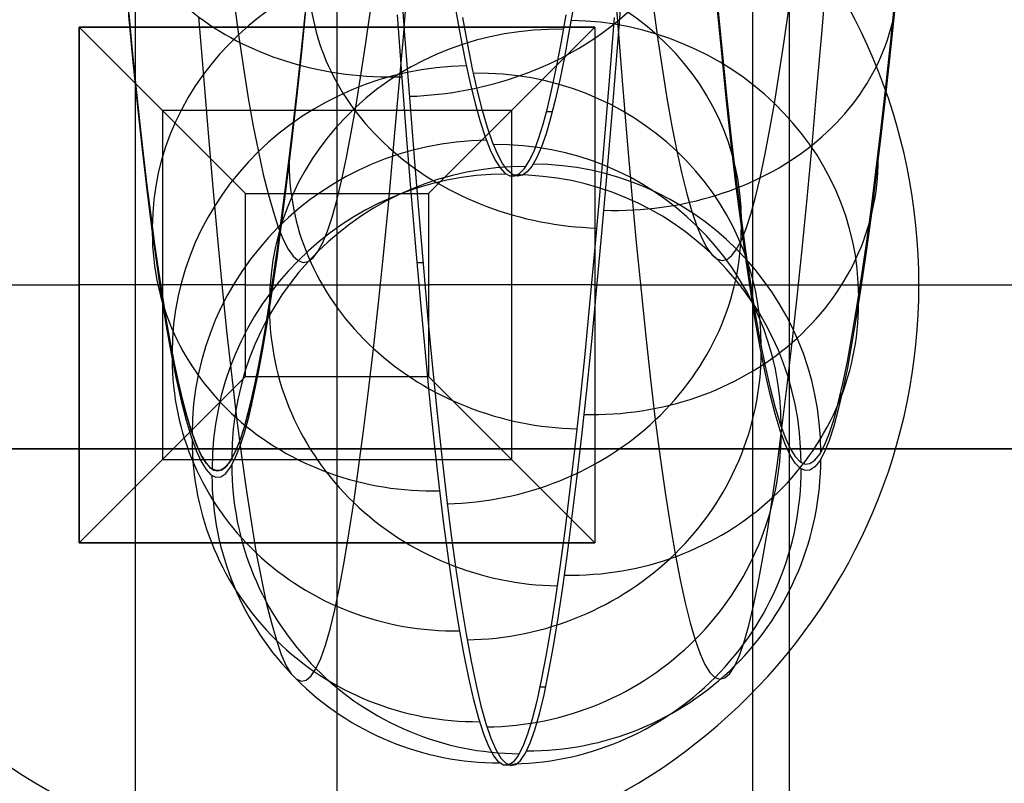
# Model space of a CAD drawing. Extents: x -9 to 8, y 1 to 147.
# Tile 28 of 181: x -0.44 to 1.07, y 24.2 to 25.37. Entities that reach past the tile are written whole.
import ezdxf

# ---------------------------------------------------------------- set-up
doc = ezdxf.new("R2010")
doc.units = 0
doc.layers.add('DEFAULT', color=7, linetype='CONTINUOUS')

msp = doc.modelspace()

# ---------------------------------------------------------------- linework, layer by layer
at = {"layer": 'DEFAULT', "color": 171}
for p, q in [((0.74, 70.4573, -106.8618), (0.74, 5.4828, -106.8618)), ((0.74, 70.2391, -104.3618), (0.74, 5.57, -104.3618))]:
    msp.add_line(p, q, dxfattribs=at)
at = {"layer": 'DEFAULT', "color": 254}
for p, q in [((-0.2588, 8.6531, -19.7), (-0.2588, 51.5282, -19.7)), ((-0.2588, 9.9443, -18.1), (-0.2588, 50.237, -18.1)), ((0.47, 25.4608, -88.0258), (0.4774, 25.3664, -87.9074)), ((0.145, 25.4443, -88.2101), (0.1524, 25.3453, -88.0927)), ((0.1504, 25.342, -82.0448), (0.158, 25.4353, -81.9262)), ((0.79, 25.3526, -82.0358), (0.7977, 25.4461, -81.9175)), ((0.8951, 25.3363, -82.6415), (0.9027, 25.4102, -82.5235)), ((-0.1087, 25.3996, -86.7506), (-0.1014, 25.3458, -86.632)), ((0.0027, 25.4018, -82.518), (-0.0049, 25.3278, -82.6363)), ((-0.0049, 25.3192, -82.6312), (0.0027, 25.3934, -82.5126)), ((0.4106, 25.3916, -83.5302), (0.4034, 25.3498, -83.646)), ((0.4761, 25.307, -81.8797), (0.4837, 25.4045, -81.761)), ((0.5308, 25.3986, -86.7417), (0.5381, 25.3452, -86.6233)), ((0.6303, 25.3918, -87.373), (0.6372, 25.3208, -87.2575)), ((0.9027, 25.4017, -82.518), (0.8951, 25.3278, -82.6364)), ((-0.2628, 25.3122, -87.2626), (-0.2697, 25.3834, -87.3784)), ((-0.2697, 25.375, -87.3838), (-0.2628, 25.3037, -87.2678)), ((-0.2692, 25.3783, -87.3704), (-0.2637, 25.3217, -87.2786)), ((-0.0059, 25.3177, -82.653), (0.0002, 25.3762, -82.5578)), ((0.0926, 25.3299, -83.3298), (0.1001, 25.3828, -83.2103)), ((0.1486, 25.2796, -88.0105), (0.1413, 25.3764, -88.1304)), ((0.2297, 25.3878, -86.3848), (0.2373, 25.3454, -86.2661)), ((0.392, 25.3355, -83.6883), (0.3992, 25.3761, -83.5719)), ((0.6372, 25.3122, -87.2627), (0.6303, 25.3834, -87.3784)), ((0.7321, 25.3358, -83.3235), (0.7396, 25.3888, -83.2044)), ((-0.1623, 25.3733, -87.921), (-0.155, 25.2823, -87.8001)), ((0.2487, 25.3309, -86.2226), (0.2412, 25.372, -86.3419)), ((0.4725, 25.3721, -81.7996), (0.4649, 25.2759, -81.9192)), ((0.4774, 25.3664, -87.9074), (0.4847, 25.2757, -87.7861)), ((-0.1014, 25.3458, -86.632), (-0.0939, 25.2955, -86.5113)), ((0.1524, 25.3453, -88.0927), (0.1597, 25.2499, -87.972)), ((0.2373, 25.3454, -86.2661), (0.2448, 25.3067, -86.1462)), ((0.4034, 25.3498, -83.646), (0.3964, 25.3116, -83.763)), ((0.5381, 25.3452, -86.6233), (0.5456, 25.2953, -86.5029)), ((0.7823, 25.2629, -82.1568), (0.79, 25.3526, -82.0358)), ((0.0851, 25.2807, -83.4512), (0.0926, 25.3299, -83.3298)), ((0.1427, 25.2527, -82.1661), (0.1504, 25.342, -82.0448)), ((0.2563, 25.2935, -86.1022), (0.2487, 25.3309, -86.2226)), ((0.385, 25.2986, -83.8057), (0.392, 25.3355, -83.6883)), ((0.7246, 25.2864, -83.4445), (0.7321, 25.3358, -83.3235)), ((0.8875, 25.2662, -82.7619), (0.8951, 25.3363, -82.6415)), ((-0.2637, 25.3217, -87.2786), (-0.2582, 25.2671, -87.185)), ((-0.0049, 25.3278, -82.6363), (-0.0125, 25.2575, -82.7569)), ((-0.0125, 25.2487, -82.752), (-0.0049, 25.3192, -82.6312)), ((-0.012, 25.2616, -82.7496), (-0.0059, 25.3177, -82.653)), ((0.6372, 25.3208, -87.2575), (0.6442, 25.2531, -87.1397)), ((0.8951, 25.3278, -82.6364), (0.8875, 25.2575, -82.757)), ((-0.2558, 25.2444, -87.1446), (-0.2628, 25.3122, -87.2626)), ((-0.2628, 25.3037, -87.2678), (-0.2558, 25.2357, -87.1494)), ((0.2448, 25.3067, -86.1462), (0.2524, 25.2718, -86.0252)), ((0.3964, 25.3116, -83.763), (0.3893, 25.2769, -83.881)), ((0.4685, 25.2132, -82.0014), (0.4761, 25.307, -81.8797)), ((0.6442, 25.2444, -87.1446), (0.6372, 25.3122, -87.2627)), ((-0.0939, 25.2955, -86.5113), (-0.0864, 25.2489, -86.3888)), ((0.2639, 25.2599, -85.9806), (0.2563, 25.2935, -86.1022)), ((0.378, 25.2652, -83.9242), (0.385, 25.2986, -83.8057)), ((0.5456, 25.2953, -86.5029), (0.5531, 25.249, -86.3805)), ((0.7172, 25.2408, -83.5672), (0.7246, 25.2864, -83.4445)), ((-0.155, 25.2823, -87.8001), (-0.1478, 25.1954, -87.6768)), ((0.0777, 25.2352, -83.5743), (0.0851, 25.2807, -83.4512)), ((0.1559, 25.1865, -87.8874), (0.1486, 25.2796, -88.0105)), ((0.2524, 25.2718, -86.0252), (0.26, 25.2406, -85.9031)), ((0.3893, 25.2769, -83.881), (0.3824, 25.2459, -84)), ((0.4649, 25.2759, -81.9192), (0.4573, 25.1834, -82.0417)), ((0.4847, 25.2757, -87.7861), (0.492, 25.1892, -87.6625)), ((-0.2582, 25.2671, -87.185), (-0.2526, 25.2145, -87.0897)), ((-0.0125, 25.2575, -82.7569), (-0.02, 25.1909, -82.8798)), ((-0.018, 25.2079, -82.8474), (-0.012, 25.2616, -82.7496)), ((0.2715, 25.2301, -85.8581), (0.2639, 25.2599, -85.9806)), ((0.371, 25.2355, -84.0436), (0.378, 25.2652, -83.9242)), ((0.7747, 25.1774, -82.2802), (0.7823, 25.2629, -82.1568)), ((0.88, 25.1998, -82.8844), (0.8875, 25.2662, -82.7619)), ((0.8875, 25.2575, -82.757), (0.88, 25.1909, -82.8798)), ((-0.2487, 25.1793, -87.0228), (-0.2558, 25.2444, -87.1446)), ((-0.0864, 25.2489, -86.3888), (-0.0788, 25.206, -86.2647)), ((-0.02, 25.182, -82.8751), (-0.0125, 25.2487, -82.752)), ((0.1351, 25.1674, -82.2898), (0.1427, 25.2527, -82.1661)), ((0.1597, 25.2499, -87.972), (0.167, 25.1581, -87.8482)), ((0.26, 25.2406, -85.9031), (0.2676, 25.2133, -85.7801)), ((0.3824, 25.2459, -84), (0.3754, 25.2185, -84.1199)), ((0.5531, 25.249, -86.3805), (0.5607, 25.2064, -86.2565)), ((0.6442, 25.2531, -87.1397), (0.6513, 25.1882, -87.0182)), ((0.6513, 25.1793, -87.0228), (0.6442, 25.2444, -87.1446)), ((0.7099, 25.199, -83.6911), (0.7172, 25.2408, -83.5672)), ((-0.2558, 25.2357, -87.1494), (-0.2487, 25.1704, -87.0274)), ((0.0703, 25.1936, -83.6986), (0.0777, 25.2352, -83.5743)), ((0.2791, 25.2042, -85.7346), (0.2715, 25.2301, -85.8581)), ((0.364, 25.2094, -84.1638), (0.371, 25.2355, -84.0436)), ((0.378, 25.2282, -84.0756), (0.3691, 25.2282, -84.0756)), ((-0.2526, 25.2145, -87.0897), (-0.2469, 25.164, -86.9928)), ((0.2676, 25.2133, -85.7801), (0.2753, 25.1897, -85.6563)), ((0.357, 25.187, -84.2849), (0.364, 25.2094, -84.1638)), ((0.3754, 25.2185, -84.1199), (0.3684, 25.1947, -84.2406)), ((0.4609, 25.1232, -82.1259), (0.4685, 25.2132, -82.0014)), ((-0.1478, 25.1954, -87.6768), (-0.1406, 25.1127, -87.5512)), ((-0.0788, 25.206, -86.2647), (-0.0711, 25.1671, -86.1393)), ((-0.024, 25.1568, -82.9463), (-0.018, 25.2079, -82.8474)), ((0.2868, 25.182, -85.6104), (0.2791, 25.2042, -85.7346)), ((0.3684, 25.1947, -84.2406), (0.3614, 25.1746, -84.362)), ((0.5607, 25.2064, -86.2565), (0.5683, 25.1678, -86.1313)), ((0.7026, 25.1613, -83.8159), (0.7099, 25.199, -83.6911)), ((0.8724, 25.1371, -83.0091), (0.88, 25.1998, -82.8844)), ((-0.2415, 25.1181, -86.8993), (-0.2487, 25.1793, -87.0228)), ((-0.02, 25.1909, -82.8798), (-0.0276, 25.1281, -83.0047)), ((-0.0276, 25.1191, -83.0004), (-0.02, 25.182, -82.8751)), ((0.0631, 25.156, -83.8237), (0.0703, 25.1936, -83.6986)), ((0.1629, 25.0992, -87.7644), (0.1559, 25.1865, -87.8874)), ((0.2753, 25.1897, -85.6563), (0.2829, 25.1701, -85.5317)), ((0.2944, 25.1638, -85.4854), (0.2868, 25.182, -85.6104)), ((0.35, 25.1682, -84.4066), (0.357, 25.187, -84.2849)), ((0.4573, 25.1834, -82.0417), (0.4497, 25.0948, -82.1669)), ((0.492, 25.1892, -87.6625), (0.4991, 25.1069, -87.5367)), ((0.6513, 25.1882, -87.0182), (0.6585, 25.1271, -86.895)), ((0.6585, 25.1181, -86.8994), (0.6513, 25.1793, -87.0228)), ((0.88, 25.1909, -82.8798), (0.8724, 25.1281, -83.0048)), ((-0.2487, 25.1704, -87.0274), (-0.2415, 25.1091, -86.9037)), ((-0.0711, 25.1671, -86.1393), (-0.0635, 25.1322, -86.0131)), ((0.1275, 25.0863, -82.4158), (0.1351, 25.1674, -82.2898)), ((0.2829, 25.1701, -85.5317), (0.2905, 25.1543, -85.4069)), ((0.3428, 25.1531, -84.5289), (0.35, 25.1682, -84.4066)), ((0.3614, 25.1746, -84.362), (0.3543, 25.1582, -84.4841)), ((0.5683, 25.1678, -86.1313), (0.576, 25.1332, -86.0052)), ((0.7671, 25.0959, -82.4059), (0.7747, 25.1774, -82.2802)), ((-0.2469, 25.164, -86.9928), (-0.2412, 25.1157, -86.8944)), ((-0.03, 25.1082, -83.0463), (-0.024, 25.1568, -82.9463)), ((0.0559, 25.1225, -83.9496), (0.0631, 25.156, -83.8237)), ((0.167, 25.1581, -87.8482), (0.174, 25.0721, -87.7244)), ((0.2905, 25.1543, -85.4069), (0.2981, 25.1425, -85.2818)), ((0.302, 25.1494, -85.36), (0.2944, 25.1638, -85.4854)), ((0.3096, 25.139, -85.2344), (0.302, 25.1494, -85.36)), ((0.3355, 25.1416, -84.6541), (0.3428, 25.1531, -84.5289)), ((0.3543, 25.1582, -84.4841), (0.347, 25.1454, -84.6084)), ((0.6955, 25.1275, -83.9415), (0.7026, 25.1613, -83.8159)), ((0.2981, 25.1425, -85.2818), (0.3056, 25.1345, -85.1564)), ((0.3056, 25.1345, -85.1564), (0.3132, 25.1304, -85.0308)), ((0.3172, 25.1325, -85.1086), (0.3096, 25.139, -85.2344)), ((0.3281, 25.134, -84.7796), (0.3355, 25.1416, -84.6541)), ((0.3396, 25.1364, -84.7328), (0.3322, 25.1312, -84.8574)), ((0.347, 25.1454, -84.6084), (0.3396, 25.1364, -84.7328)), ((0.8649, 25.0783, -83.1358), (0.8724, 25.1371, -83.0091)), ((-0.0635, 25.1322, -86.0131), (-0.0558, 25.1014, -85.8863)), ((-0.0276, 25.1281, -83.0047), (-0.0351, 25.0692, -83.1317)), ((-0.0351, 25.06, -83.1277), (-0.0276, 25.1191, -83.0004)), ((0.0488, 25.0929, -84.0762), (0.0559, 25.1225, -83.9496)), ((0.3132, 25.1304, -85.0308), (0.3207, 25.1303, -84.9052)), ((0.3248, 25.1299, -84.9823), (0.3172, 25.1325, -85.1086)), ((0.3207, 25.1303, -84.9052), (0.3281, 25.134, -84.7796)), ((0.3322, 25.1312, -84.8574), (0.3248, 25.1299, -84.9823)), ((0.4533, 25.0372, -82.2531), (0.4609, 25.1232, -82.1259)), ((0.576, 25.1332, -86.0052), (0.5836, 25.1026, -85.8785)), ((0.6585, 25.1271, -86.895), (0.6658, 25.0698, -86.77)), ((0.6883, 25.0977, -84.068), (0.6955, 25.1275, -83.9415)), ((0.8724, 25.1281, -83.0048), (0.8649, 25.0691, -83.1318)), ((-0.2342, 25.0607, -86.7741), (-0.2415, 25.1181, -86.8993)), ((-0.2415, 25.1091, -86.9037), (-0.2342, 25.0516, -86.7781)), ((-0.2412, 25.1157, -86.8944), (-0.2354, 25.0697, -86.7945)), ((-0.1406, 25.1127, -87.5512), (-0.1334, 25.034, -87.4232)), ((-0.036, 25.0622, -83.1472), (-0.03, 25.1082, -83.0463)), ((0.4991, 25.1069, -87.5367), (0.5063, 25.0287, -87.4086)), ((0.6658, 25.0607, -86.7741), (0.6585, 25.1181, -86.8994)), ((-0.0558, 25.1014, -85.8863), (-0.0482, 25.0746, -85.7589)), ((0.0416, 25.0674, -84.2035), (0.0488, 25.0929, -84.0762)), ((0.17, 25.0158, -87.6389), (0.1629, 25.0992, -87.7644)), ((0.4497, 25.0948, -82.1669), (0.4421, 25.0102, -82.2949)), ((0.5836, 25.1026, -85.8785), (0.5912, 25.0761, -85.7512)), ((0.6812, 25.0719, -84.1952), (0.6883, 25.0977, -84.068)), ((0.7595, 25.0185, -82.5339), (0.7671, 25.0959, -82.4059)), ((-0.0482, 25.0746, -85.7589), (-0.0406, 25.0519, -85.631)), ((0.1199, 25.0091, -82.5442), (0.1275, 25.0863, -82.4158)), ((0.5912, 25.0761, -85.7512), (0.5989, 25.0536, -85.6234)), ((0.8575, 25.0234, -83.2645), (0.8649, 25.0783, -83.1358)), ((-0.2354, 25.0697, -86.7945), (-0.2295, 25.026, -86.6931)), ((-0.2269, 25.0071, -86.6468), (-0.2342, 25.0607, -86.7741)), ((-0.0351, 25.0692, -83.1317), (-0.0425, 25.0141, -83.2607)), ((-0.0425, 25.0048, -83.2569), (-0.0351, 25.06, -83.1277)), ((-0.0419, 25.0188, -83.249), (-0.036, 25.0622, -83.1472)), ((0.0345, 25.0458, -84.3316), (0.0416, 25.0674, -84.2035)), ((0.174, 25.0721, -87.7244), (0.181, 24.99, -87.5982)), ((0.6658, 25.0698, -86.77), (0.6731, 25.0163, -86.6431)), ((0.6731, 25.007, -86.6468), (0.6658, 25.0607, -86.7741)), ((0.674, 25.0501, -84.3233), (0.6812, 25.0719, -84.1952)), ((0.8649, 25.0691, -83.1318), (0.8575, 25.0141, -83.2607)), ((-0.2342, 25.0516, -86.7781), (-0.2269, 24.9978, -86.6506)), ((-0.0406, 25.0519, -85.631), (-0.033, 25.0331, -85.5025)), ((0.0272, 25.0283, -84.4604), (0.0345, 25.0458, -84.3316)), ((0.5989, 25.0536, -85.6234), (0.6065, 25.035, -85.4949)), ((0.6668, 25.0322, -84.4522), (0.674, 25.0501, -84.3233)), ((-0.1334, 25.034, -87.4232), (-0.1262, 24.9594, -87.293)), ((-0.033, 25.0331, -85.5025), (-0.0254, 25.0183, -85.3734)), ((0.4457, 24.9551, -82.3829), (0.4533, 25.0372, -82.2531)), ((0.6065, 25.035, -85.4949), (0.6141, 25.0205, -85.3658)), ((0.6594, 25.0184, -84.5818), (0.6668, 25.0322, -84.4522)), ((-0.2295, 25.026, -86.6931), (-0.2236, 24.9847, -86.5905)), ((-0.0425, 25.0141, -83.2607), (-0.05, 24.963, -83.3915)), ((-0.0477, 24.9781, -83.3516), (-0.0419, 25.0188, -83.249)), ((-0.0254, 25.0183, -85.3734), (-0.0178, 25.0075, -85.2438)), ((0.0125, 25.0051, -84.7204), (0.0199, 25.0147, -84.59)), ((0.0199, 25.0147, -84.59), (0.0272, 25.0283, -84.4604)), ((0.177, 24.9363, -87.5109), (0.17, 25.0158, -87.6389)), ((0.5063, 25.0287, -87.4086), (0.5135, 24.9547, -87.2784)), ((0.6141, 25.0205, -85.3658), (0.6217, 25.01, -85.2362)), ((0.652, 25.0085, -84.7124), (0.6594, 25.0184, -84.5818)), ((0.6731, 25.0163, -86.6431), (0.6806, 24.9659, -86.5125)), ((0.7519, 24.9451, -82.6643), (0.7595, 25.0185, -82.5339)), ((0.85, 24.9724, -83.3951), (0.8575, 25.0234, -83.2645)), ((0.8575, 25.0141, -83.2607), (0.85, 24.963, -83.3916)), ((-0.2194, 24.9566, -86.5159), (-0.2269, 25.0071, -86.6468)), ((-0.05, 24.9537, -83.3881), (-0.0425, 25.0048, -83.2569)), ((-0.0178, 25.0075, -85.2438), (-0.0102, 25.0008, -85.1136)), ((-0.0102, 25.0008, -85.1136), (-0.0026, 24.9981, -84.9827)), ((-0.0026, 24.9981, -84.9827), (0.0049, 24.9996, -84.8515)), ((0.0049, 24.9996, -84.8515), (0.0125, 25.0051, -84.7204)), ((0.1123, 24.936, -82.675), (0.1199, 25.0091, -82.5442)), ((0.4421, 25.0102, -82.2949), (0.4345, 24.9295, -82.4254)), ((0.6217, 25.01, -85.2362), (0.6293, 25.0034, -85.1059)), ((0.6293, 25.0034, -85.1059), (0.6369, 25.001, -84.975)), ((0.6369, 25.001, -84.975), (0.6444, 25.0027, -84.8436)), ((0.6444, 25.0027, -84.8436), (0.652, 25.0085, -84.7124)), ((0.6806, 24.9566, -86.516), (0.6731, 25.007, -86.6468)), ((-0.2269, 24.9978, -86.6506), (-0.2194, 24.9472, -86.5194)), ((-0.2236, 24.9847, -86.5905), (-0.2177, 24.9459, -86.4866)), ((0.1715, 24.9982, -87.6112), (0.1803, 24.9982, -87.6112)), ((0.181, 24.99, -87.5982), (0.188, 24.9117, -87.4695)), ((-0.0535, 24.94, -83.4548), (-0.0477, 24.9781, -83.3516)), ((0.8428, 24.9266, -83.524), (0.85, 24.9724, -83.3951)), ((-0.2119, 24.9103, -86.3836), (-0.2194, 24.9566, -86.5159)), ((-0.1262, 24.9594, -87.293), (-0.119, 24.889, -87.1606)), ((-0.05, 24.963, -83.3915), (-0.0572, 24.9171, -83.5208)), ((-0.0572, 24.9076, -83.5176), (-0.05, 24.9537, -83.3881)), ((0.4381, 24.8771, -82.5153), (0.4457, 24.9551, -82.3829)), ((0.5135, 24.9547, -87.2784), (0.5206, 24.8848, -87.146)), ((0.6806, 24.9659, -86.5125), (0.6881, 24.9197, -86.3805)), ((0.6881, 24.9102, -86.3837), (0.6806, 24.9566, -86.516)), ((0.85, 24.963, -83.3916), (0.8428, 24.9171, -83.5208)), ((-0.2194, 24.9472, -86.5194), (-0.2119, 24.9008, -86.3868)), ((-0.2177, 24.9459, -86.4866), (-0.2117, 24.9095, -86.3816)), ((-0.0592, 24.9045, -83.5585), (-0.0535, 24.94, -83.4548)), ((0.7444, 24.8757, -82.797), (0.7519, 24.9451, -82.6643)), ((0.1047, 24.8669, -82.8081), (0.1123, 24.936, -82.675)), ((0.184, 24.8608, -87.3807), (0.177, 24.9363, -87.5109)), ((0.4345, 24.9295, -82.4254), (0.427, 24.8529, -82.5584)), ((0.8357, 24.8848, -83.654), (0.8428, 24.9266, -83.524)), ((-0.2043, 24.8681, -86.25), (-0.2119, 24.9103, -86.3836)), ((-0.2117, 24.9095, -86.3816), (-0.2057, 24.8757, -86.2755)), ((-0.0572, 24.9171, -83.5208), (-0.0643, 24.8752, -83.6511)), ((0.188, 24.9117, -87.4695), (0.1951, 24.8375, -87.3386)), ((0.6881, 24.9197, -86.3805), (0.6957, 24.8776, -86.2472)), ((0.6957, 24.8681, -86.2501), (0.6881, 24.9102, -86.3837)), ((0.8428, 24.9171, -83.5208), (0.8357, 24.8752, -83.6511)), ((-0.2119, 24.9008, -86.3868), (-0.2043, 24.8585, -86.2529)), ((-0.0649, 24.8717, -83.6627), (-0.0592, 24.9045, -83.5585)), ((-0.0643, 24.8656, -83.6482), (-0.0572, 24.9076, -83.5176)), ((-0.119, 24.889, -87.1606), (-0.1118, 24.8227, -87.026)), ((0.5206, 24.8848, -87.146), (0.5279, 24.8191, -87.0115)), ((0.8287, 24.847, -83.7853), (0.8357, 24.8848, -83.654)), ((-0.2057, 24.8757, -86.2755), (-0.1997, 24.8445, -86.1684)), ((-0.1967, 24.8301, -86.1152), (-0.2043, 24.8681, -86.25)), ((-0.0643, 24.8752, -83.6511), (-0.0713, 24.8373, -83.7826)), ((-0.0713, 24.8277, -83.78), (-0.0643, 24.8656, -83.6482)), ((-0.0705, 24.8415, -83.7672), (-0.0649, 24.8717, -83.6627)), ((0.0972, 24.8018, -82.9437), (0.1047, 24.8669, -82.8081)), ((0.4305, 24.8031, -82.6502), (0.4381, 24.8771, -82.5153)), ((0.6957, 24.8776, -86.2472), (0.7033, 24.8397, -86.1127)), ((0.7033, 24.8301, -86.1153), (0.6957, 24.8681, -86.2501)), ((0.7368, 24.8103, -82.9322), (0.7444, 24.8757, -82.797)), ((0.8357, 24.8752, -83.6511), (0.8287, 24.8373, -83.7827)), ((-0.2043, 24.8585, -86.2529), (-0.1967, 24.8204, -86.1178)), ((0.191, 24.7892, -87.2482), (0.184, 24.8608, -87.3807)), ((0.427, 24.8529, -82.5584), (0.4194, 24.7803, -82.6939)), ((-0.1997, 24.8445, -86.1684), (-0.1936, 24.8159, -86.0604)), ((-0.0713, 24.8373, -83.7826), (-0.0783, 24.8034, -83.9156)), ((-0.076, 24.814, -83.8721), (-0.0705, 24.8415, -83.7672)), ((0.1951, 24.8375, -87.3386), (0.2021, 24.7672, -87.2055)), ((0.7033, 24.8397, -86.1127), (0.7109, 24.806, -85.9771)), ((0.8217, 24.8131, -83.9179), (0.8287, 24.847, -83.7853)), ((0.8287, 24.8373, -83.7827), (0.8217, 24.8034, -83.9156)), ((-0.1891, 24.7963, -85.9793), (-0.1967, 24.8301, -86.1152)), ((-0.1967, 24.8204, -86.1178), (-0.1891, 24.7866, -85.9816)), ((-0.1118, 24.8227, -87.026), (-0.1044, 24.7606, -86.8893)), ((-0.0783, 24.7937, -83.9132), (-0.0713, 24.8277, -83.78)), ((0.5279, 24.8191, -87.0115), (0.5353, 24.7575, -86.875)), ((0.7109, 24.7963, -85.9793), (0.7033, 24.8301, -86.1153)), ((-0.1936, 24.8159, -86.0604), (-0.1875, 24.79, -85.9517)), ((-0.0783, 24.8034, -83.9156), (-0.0853, 24.7736, -84.0489)), ((-0.0815, 24.7891, -83.977), (-0.076, 24.814, -83.8721)), ((0.423, 24.7333, -82.7874), (0.4305, 24.8031, -82.6502)), ((0.7109, 24.806, -85.9771), (0.7185, 24.7766, -85.8404)), ((0.7293, 24.749, -83.0699), (0.7368, 24.8103, -82.9322)), ((0.8147, 24.7834, -84.0509), (0.8217, 24.8131, -83.9179)), ((0.8217, 24.8034, -83.9156), (0.8147, 24.7736, -84.0489)), ((-0.1815, 24.7668, -85.8424), (-0.1891, 24.7963, -85.9793)), ((-0.1875, 24.79, -85.9517), (-0.1814, 24.7667, -85.8423)), ((-0.087, 24.7667, -84.0826), (-0.0815, 24.7891, -83.977)), ((-0.0853, 24.7638, -84.0468), (-0.0783, 24.7937, -83.9132)), ((-0.0815, 24.7891, -83.977), (-0.0815, 24.7794, -83.9748)), ((0.0896, 24.7407, -83.0819), (0.0972, 24.8018, -82.9437)), ((0.1981, 24.7217, -87.1135), (0.191, 24.7892, -87.2482)), ((0.7185, 24.7668, -85.8424), (0.7109, 24.7963, -85.9793)), ((0.8185, 24.7891, -83.9771), (0.8185, 24.7989, -83.9793)), ((-0.1891, 24.7866, -85.9816), (-0.1815, 24.757, -85.8443)), ((-0.0853, 24.7736, -84.0489), (-0.0922, 24.748, -84.1827)), ((0.4194, 24.7803, -82.6939), (0.4119, 24.712, -82.8316)), ((0.7185, 24.7766, -85.8404), (0.7262, 24.7514, -85.7029)), ((0.8078, 24.7578, -84.1845), (0.8147, 24.7834, -84.0509)), ((0.8147, 24.7736, -84.0489), (0.8078, 24.748, -84.1827)), ((-0.1738, 24.7415, -85.7045), (-0.1815, 24.7668, -85.8424)), ((-0.1814, 24.7667, -85.8423), (-0.1753, 24.7462, -85.7323)), ((-0.1044, 24.7606, -86.8893), (-0.0969, 24.7026, -86.7503)), ((-0.0925, 24.7468, -84.1891), (-0.087, 24.7667, -84.0826)), ((-0.0922, 24.7381, -84.181), (-0.0853, 24.7638, -84.0468)), ((0.2021, 24.7672, -87.2055), (0.2092, 24.7011, -87.0702)), ((0.7262, 24.7415, -85.7045), (0.7185, 24.7668, -85.8424)), ((-0.1815, 24.757, -85.8443), (-0.1738, 24.7317, -85.7062)), ((-0.1753, 24.7462, -85.7323), (-0.1693, 24.7285, -85.6219)), ((-0.0922, 24.748, -84.1827), (-0.0992, 24.7264, -84.3172)), ((-0.0981, 24.7294, -84.2965), (-0.0925, 24.7468, -84.1891)), ((0.5353, 24.7575, -86.875), (0.5427, 24.7, -86.7361)), ((0.7218, 24.6918, -83.2097), (0.7293, 24.749, -83.0699)), ((0.7262, 24.7514, -85.7029), (0.7338, 24.7305, -85.5645)), ((0.8008, 24.7363, -84.3187), (0.8078, 24.7578, -84.1845)), ((0.8078, 24.748, -84.1827), (0.8008, 24.7264, -84.3173)), ((-0.1662, 24.7206, -85.5658), (-0.1738, 24.7415, -85.7045)), ((-0.1738, 24.7317, -85.7062), (-0.1662, 24.7107, -85.5672)), ((-0.1693, 24.7285, -85.6219), (-0.1632, 24.7134, -85.511)), ((-0.1038, 24.7146, -84.4047), (-0.0981, 24.7294, -84.2965)), ((-0.0992, 24.7165, -84.3158), (-0.0922, 24.7381, -84.181)), ((0.0821, 24.6839, -83.2221), (0.0896, 24.7407, -83.0819)), ((0.4155, 24.6678, -82.9269), (0.423, 24.7333, -82.7874)), ((0.7338, 24.7206, -85.5659), (0.7262, 24.7415, -85.7045)), ((0.7338, 24.7305, -85.5645), (0.7414, 24.7139, -85.4262)), ((0.7937, 24.7188, -84.4539), (0.8008, 24.7363, -84.3187)), ((1.5057, 24.7133, -38.3078), (-7.4943, 24.7133, -38.2293)), ((-7.4943, 24.7133, -35.9951), (1.5057, 24.7133, -35.9165)), ((2.0057, 24.7133, -39.7164), (-6.3443, 24.7133, -39.8622)), ((-6.3443, 24.7133, -34.3622), (2.0057, 24.7133, -34.5079)), ((-0.1586, 24.704, -85.4272), (-0.1662, 24.7206, -85.5658)), ((-0.1632, 24.7134, -85.511), (-0.1571, 24.7012, -85.3999)), ((-0.1095, 24.7023, -84.5137), (-0.1038, 24.7146, -84.4047)), ((-0.0992, 24.7264, -84.3172), (-0.1063, 24.7089, -84.4527)), ((-0.1063, 24.699, -84.4516), (-0.0992, 24.7165, -84.3158)), ((0.2053, 24.6583, -86.9768), (0.1981, 24.7217, -87.1135)), ((0.7414, 24.704, -85.4272), (0.7338, 24.7206, -85.5659)), ((0.7414, 24.7139, -85.4262), (0.749, 24.7017, -85.2875)), ((0.7864, 24.7052, -84.5925), (0.7937, 24.7188, -84.4539)), ((0.8008, 24.7264, -84.3173), (0.7937, 24.7089, -84.4527)), ((-0.1662, 24.7107, -85.5672), (-0.1586, 24.694, -85.4282)), ((-0.151, 24.6917, -85.2882), (-0.1586, 24.704, -85.4272)), ((-0.1571, 24.7012, -85.3999), (-0.151, 24.6917, -85.2886)), ((-0.1153, 24.6927, -84.6233), (-0.1095, 24.7023, -84.5137)), ((-0.1137, 24.6853, -84.5908), (-0.1063, 24.699, -84.4516)), ((-0.1063, 24.7089, -84.4527), (-0.1136, 24.6952, -84.5916)), ((-0.0969, 24.7026, -86.7503), (-0.0894, 24.6487, -86.6091)), ((0.2092, 24.7011, -87.0702), (0.2163, 24.639, -86.933)), ((0.4119, 24.712, -82.8316), (0.4044, 24.6479, -82.9716)), ((0.5427, 24.7, -86.7361), (0.5503, 24.6467, -86.595)), ((0.749, 24.6917, -85.2883), (0.7414, 24.704, -85.4272)), ((0.749, 24.7017, -85.2875), (0.7565, 24.6938, -85.1486)), ((0.779, 24.6959, -84.7314), (0.7864, 24.7052, -84.5925)), ((0.7937, 24.7089, -84.4527), (0.7864, 24.6952, -84.5917)), ((-0.1586, 24.694, -85.4282), (-0.151, 24.6818, -85.289)), ((-0.1435, 24.6838, -85.149), (-0.151, 24.6917, -85.2882)), ((-0.151, 24.6917, -85.2886), (-0.145, 24.685, -85.1773)), ((-0.145, 24.685, -85.1773), (-0.139, 24.6811, -85.066)), ((-0.136, 24.6802, -85.0096), (-0.1435, 24.6838, -85.149)), ((-0.121, 24.6859, -84.7309), (-0.1285, 24.6809, -84.8702)), ((-0.1271, 24.6814, -84.844), (-0.1212, 24.6857, -84.7334)), ((-0.1212, 24.6857, -84.7334), (-0.1153, 24.6927, -84.6233)), ((-0.1136, 24.6952, -84.5916), (-0.121, 24.6859, -84.7309)), ((-0.121, 24.6759, -84.7304), (-0.1137, 24.6853, -84.5908)), ((0.0747, 24.6314, -83.3643), (0.0821, 24.6839, -83.2221)), ((0.7144, 24.6391, -83.3513), (0.7218, 24.6918, -83.2097)), ((0.7565, 24.6838, -85.149), (0.749, 24.6917, -85.2883)), ((0.7565, 24.6938, -85.1486), (0.7641, 24.6902, -85.0095)), ((0.764, 24.6802, -85.0097), (0.7565, 24.6838, -85.149)), ((0.7641, 24.6902, -85.0095), (0.7715, 24.6909, -84.8704)), ((0.7715, 24.6909, -84.8704), (0.779, 24.6959, -84.7314)), ((0.779, 24.6859, -84.7309), (0.7715, 24.6809, -84.8703)), ((0.7864, 24.6952, -84.5917), (0.779, 24.6859, -84.7309)), ((-0.151, 24.6818, -85.289), (-0.1435, 24.6738, -85.1494)), ((-0.1435, 24.6738, -85.1494), (-0.136, 24.6702, -85.0098)), ((-0.139, 24.6811, -85.066), (-0.133, 24.6799, -84.9549)), ((-0.1285, 24.6809, -84.8702), (-0.136, 24.6802, -85.0096)), ((-0.136, 24.6702, -85.0098), (-0.1285, 24.6709, -84.87)), ((-0.133, 24.6799, -84.9549), (-0.1271, 24.6814, -84.844)), ((-0.1285, 24.6709, -84.87), (-0.121, 24.6759, -84.7304)), ((0.408, 24.6065, -83.0685), (0.4155, 24.6678, -82.9269)), ((0.7715, 24.6809, -84.8703), (0.764, 24.6802, -85.0097)), ((0.2125, 24.599, -86.8382), (0.2053, 24.6583, -86.9768)), ((-0.0894, 24.6487, -86.6091), (-0.0818, 24.5993, -86.466)), ((0.2163, 24.639, -86.933), (0.2236, 24.5811, -86.7938)), ((0.4044, 24.6479, -82.9716), (0.3969, 24.5881, -83.1137)), ((0.5503, 24.6467, -86.595), (0.5579, 24.5977, -86.452)), ((0.707, 24.5908, -83.4942), (0.7144, 24.6391, -83.3513)), ((0.0673, 24.5835, -83.5076), (0.0747, 24.6314, -83.3643)), ((-0.0818, 24.5993, -86.466), (-0.0742, 24.5543, -86.3215)), ((0.22, 24.5428, -86.6945), (0.2125, 24.599, -86.8382)), ((0.4006, 24.5496, -83.2123), (0.408, 24.6065, -83.0685)), ((0.5579, 24.5977, -86.452), (0.5655, 24.5533, -86.3076)), ((0.0601, 24.5402, -83.6519), (0.0673, 24.5835, -83.5076)), ((0.2236, 24.5811, -86.7938), (0.2311, 24.5263, -86.6497)), ((0.3969, 24.5881, -83.1137), (0.3895, 24.5326, -83.2579)), ((0.6998, 24.5472, -83.6381), (0.707, 24.5908, -83.4942)), ((-0.0742, 24.5543, -86.3215), (-0.0665, 24.514, -86.176)), ((0.3934, 24.4985, -83.354), (0.4006, 24.5496, -83.2123)), ((0.5655, 24.5533, -86.3076), (0.5731, 24.5134, -86.1622)), ((0.0529, 24.5016, -83.797), (0.0601, 24.5402, -83.6519)), ((0.2276, 24.4911, -86.5492), (0.22, 24.5428, -86.6945)), ((0.3895, 24.5326, -83.2579), (0.3823, 24.483, -83.3999)), ((0.6926, 24.5082, -83.7829), (0.6998, 24.5472, -83.6381)), ((0.2311, 24.5263, -86.6497), (0.2386, 24.476, -86.504)), ((-0.0665, 24.514, -86.176), (-0.0589, 24.4784, -86.0299)), ((0.5731, 24.5134, -86.1622), (0.5807, 24.4783, -86.0161)), ((0.6855, 24.4738, -83.9286), (0.6926, 24.5082, -83.7829)), ((0.0457, 24.4677, -83.9429), (0.0529, 24.5016, -83.797)), ((0.2351, 24.4439, -86.4024), (0.2276, 24.4911, -86.5492)), ((0.3863, 24.4517, -83.4971), (0.3934, 24.4985, -83.354)), ((-0.0589, 24.4784, -86.0299), (-0.0512, 24.4475, -85.8831)), ((0.2386, 24.476, -86.504), (0.2462, 24.4304, -86.357)), ((0.3823, 24.483, -83.3999), (0.3752, 24.4377, -83.5433)), ((0.5807, 24.4783, -86.0161), (0.5884, 24.4478, -85.8693)), ((0.6783, 24.4439, -84.0753), (0.6855, 24.4738, -83.9286)), ((0.0386, 24.4383, -84.0898), (0.0457, 24.4677, -83.9429)), ((-0.0512, 24.4475, -85.8831), (-0.0436, 24.4212, -85.7356)), ((0.2427, 24.4014, -86.2543), (0.2351, 24.4439, -86.4024)), ((0.3793, 24.4094, -83.6415), (0.3863, 24.4517, -83.4971)), ((0.5884, 24.4478, -85.8693), (0.596, 24.4219, -85.7219)), ((0.6712, 24.4187, -84.223), (0.6783, 24.4439, -84.0753)), ((0.0314, 24.4135, -84.2374), (0.0386, 24.4383, -84.0898)), ((0.2462, 24.4304, -86.357), (0.2538, 24.3893, -86.2086)), ((0.3752, 24.4377, -83.5433), (0.3682, 24.3968, -83.6879)), ((-0.0436, 24.4212, -85.7356), (-0.036, 24.3995, -85.5875)), ((0.0242, 24.3933, -84.386), (0.0314, 24.4135, -84.2374)), ((0.596, 24.4219, -85.7219), (0.6036, 24.4006, -85.5737)), ((0.6639, 24.398, -84.3715), (0.6712, 24.4187, -84.223)), ((-0.036, 24.3995, -85.5875), (-0.0284, 24.3823, -85.4387)), ((0.2503, 24.3635, -86.105), (0.2427, 24.4014, -86.2543)), ((0.3723, 24.3714, -83.787), (0.3793, 24.4094, -83.6415)), ((0.6036, 24.4006, -85.5737), (0.6112, 24.3839, -85.4249)), ((0.6566, 24.382, -84.521), (0.6639, 24.398, -84.3715)), ((-0.0284, 24.3823, -85.4387), (-0.0208, 24.3699, -85.2892)), ((0.0169, 24.3777, -84.5354), (0.0242, 24.3933, -84.386)), ((0.2538, 24.3893, -86.2086), (0.2614, 24.3528, -86.059)), ((0.3682, 24.3968, -83.6879), (0.3612, 24.3603, -83.8337)), ((0.6112, 24.3839, -85.4249), (0.6188, 24.3719, -85.2754)), ((0.6491, 24.3705, -84.6716), (0.6566, 24.382, -84.521)), ((-0.0208, 24.3699, -85.2892), (-0.0132, 24.362, -85.1391)), ((0.0094, 24.3667, -84.6858), (0.0169, 24.3777, -84.5354)), ((0.3653, 24.338, -83.9337), (0.3723, 24.3714, -83.787)), ((0.6188, 24.3719, -85.2754), (0.6264, 24.3644, -85.1252)), ((0.6416, 24.3638, -84.8228), (0.6491, 24.3705, -84.6716)), ((-0.0132, 24.362, -85.1391), (-0.0056, 24.3589, -84.9882)), ((-0.0056, 24.3589, -84.9882), (0.0019, 24.3604, -84.8369)), ((0.0019, 24.3604, -84.8369), (0.0094, 24.3667, -84.6858)), ((0.258, 24.3303, -85.9545), (0.2503, 24.3635, -86.105)), ((0.2614, 24.3528, -86.059), (0.269, 24.3211, -85.9083)), ((0.3612, 24.3603, -83.8337), (0.3543, 24.3283, -83.9805)), ((0.6264, 24.3644, -85.1252), (0.634, 24.3617, -84.9743)), ((0.634, 24.3617, -84.9743), (0.6416, 24.3638, -84.8228)), ((0.3583, 24.3089, -84.0813), (0.3653, 24.338, -83.9337)), ((0.3591, 24.35, -83.8785), (0.368, 24.35, -83.8785)), ((0.2656, 24.3017, -85.803), (0.258, 24.3303, -85.9545)), ((0.3543, 24.3283, -83.9805), (0.3473, 24.3007, -84.1282)), ((0.269, 24.3211, -85.9083), (0.2766, 24.294, -85.7566)), ((0.3513, 24.2844, -84.2299), (0.3583, 24.3089, -84.0813)), ((0.2733, 24.2779, -85.6505), (0.2656, 24.3017, -85.803)), ((0.2766, 24.294, -85.7566), (0.2843, 24.2716, -85.604)), ((0.3473, 24.3007, -84.1282), (0.3402, 24.2776, -84.2768)), ((0.2809, 24.2588, -85.4973), (0.2733, 24.2779, -85.6505)), ((0.3402, 24.2776, -84.2768), (0.3331, 24.259, -84.4261)), ((0.3442, 24.2644, -84.3792), (0.3513, 24.2844, -84.2299)), ((0.2843, 24.2716, -85.604), (0.2919, 24.2541, -85.4514)), ((0.3368, 24.2486, -84.532), (0.3442, 24.2644, -84.3792)), ((0.2885, 24.2446, -85.3439), (0.2809, 24.2588, -85.4973)), ((0.2919, 24.2541, -85.4514), (0.2994, 24.2413, -85.2984)), ((0.3331, 24.259, -84.4261), (0.3259, 24.2449, -84.5776)), ((0.3294, 24.2376, -84.6851), (0.3368, 24.2486, -84.532)), ((0.2961, 24.2351, -85.1902), (0.2885, 24.2446, -85.3439)), ((0.3036, 24.2304, -85.0359), (0.2961, 24.2351, -85.1902)), ((0.2994, 24.2413, -85.2984), (0.307, 24.2332, -85.1452)), ((0.307, 24.2332, -85.1452), (0.3145, 24.23, -84.9918)), ((0.3185, 24.2354, -84.7295), (0.3111, 24.2305, -84.8827)), ((0.3259, 24.2449, -84.5776), (0.3185, 24.2354, -84.7295)), ((0.322, 24.2314, -84.8384), (0.3294, 24.2376, -84.6851)), ((0.3111, 24.2305, -84.8827), (0.3036, 24.2304, -85.0359)), ((0.3145, 24.23, -84.9918), (0.322, 24.2314, -84.8384))]:
    msp.add_line(p, q, dxfattribs=at)
at = {"layer": 'DEFAULT', "color": 250}
for p, q in [((0.684, 27.4148, -27.244), (0.684, 19.0074, -27.244)), ((0.049, 25.8527, -23.8912), (0.049, 25.3574, -23.8912)), ((-0.3447, 24.57, -23.8912), (-0.3447, 25.3574, -23.8912)), ((-0.3447, 25.3574, -23.8912), (0.4427, 25.3574, -23.8912)), ((-0.3447, 25.3574, -20.0812), (-0.3447, 25.3574, -23.8912)), ((0.4427, 25.3574, -20.0812), (-0.3447, 25.3574, -20.0812)), ((-0.3447, 24.57, -20.0812), (-0.3447, 25.3574, -20.0812)), ((-0.3447, 25.3574, -20.0812), (-0.0907, 25.1034, -19.1922)), ((-0.3447, 25.3574, -21.9862), (0.4427, 25.3574, -21.9862)), ((-0.3447, 25.3574, -21.9862), (-0.3447, 24.57, -21.9862)), ((0.049, 25.3574, -20.0812), (0.049, 25.3574, -23.8912)), ((0.049, 25.3574, -20.0812), (0.049, 25.1034, -19.1922)), ((0.1887, 25.1034, -19.1922), (0.4427, 25.3574, -20.0812)), ((0.4427, 25.3574, -23.8912), (0.4427, 24.57, -23.8912)), ((0.4427, 25.3574, -23.8912), (0.4427, 25.3574, -20.0812)), ((0.4427, 25.3574, -20.0812), (0.4427, 24.57, -20.0812)), ((0.4427, 25.3574, -21.9862), (0.4427, 24.57, -21.9862)), ((-0.2177, 25.2304, -19.6367), (0.3157, 25.2304, -19.6367)), ((-0.2177, 25.2304, -19.6367), (-0.2177, 24.697, -19.6367)), ((0.3157, 25.2304, -19.6367), (0.3157, 24.697, -19.6367)), ((-0.0907, 25.1034, -19.1922), (0.1887, 25.1034, -19.1922)), ((-0.0907, 24.824, -19.1922), (-0.0907, 25.1034, -19.1922)), ((0.049, 25.1034, -19.1922), (0.049, 24.824, -19.1922)), ((0.1887, 25.1034, -19.1922), (0.1887, 24.824, -19.1922)), ((-0.84, 24.9637, -23.8912), (-0.3447, 24.9637, -23.8912)), ((-0.3447, 24.9637, -20.0812), (-0.3447, 24.9637, -23.8912)), ((-0.0907, 24.9637, -19.1922), (-0.3447, 24.9637, -20.0812)), ((-0.0907, 24.9637, -19.1922), (0.1887, 24.9637, -19.1922)), ((0.4427, 24.9637, -20.0812), (0.1887, 24.9637, -19.1922)), ((0.4427, 24.9637, -23.8912), (0.938, 24.9637, -23.8912)), ((0.4427, 24.9637, -23.8912), (0.4427, 24.9637, -20.0812)), ((0.938, 24.9637, -24.9072), (0.938, 24.9637, -23.8912)), ((0.938, 24.9637, -24.9072), (2.843, 24.9637, -24.9072)), ((-0.3447, 24.57, -20.0812), (-0.0907, 24.824, -19.1922)), ((-0.0907, 24.824, -19.1922), (0.1887, 24.824, -19.1922)), ((0.049, 24.824, -19.1922), (0.049, 24.57, -20.0812)), ((0.1887, 24.824, -19.1922), (0.4427, 24.57, -20.0812)), ((-0.2177, 24.697, -19.6367), (0.3157, 24.697, -19.6367)), ((0.4427, 24.57, -23.8912), (-0.3447, 24.57, -23.8912)), ((-0.3447, 24.57, -23.8912), (-0.3447, 24.57, -20.0812)), ((0.4427, 24.57, -20.0812), (-0.3447, 24.57, -20.0812)), ((-0.3447, 24.57, -21.9862), (0.4427, 24.57, -21.9862)), ((0.049, 24.57, -23.8912), (0.049, 24.0747, -23.8912)), ((0.049, 24.57, -20.0812), (0.049, 24.57, -23.8912)), ((0.4427, 24.57, -20.0812), (0.4427, 24.57, -23.8912))]:
    msp.add_line(p, q, dxfattribs=at)
at = {"layer": 'DEFAULT', "color": 250, "extrusion": (-4.37114e-08, 4.72625e-17, 1)}
for centre, start, end in [((0.049, 24.9637, -24.9072), 90, 270), ((0.049, 24.9637, -23.8912), 90, 270), ((0.049, 24.9637, -24.9072), 270, 90), ((0.049, 24.9637, -23.8912), 270, 90)]:
    msp.add_arc(centre, 0.889, start, end, dxfattribs=at)
at = {"layer": 'DEFAULT', "color": 250, "extrusion": (-4.37114e-08, 0, 1)}
for start, end in [(90, 270), (270, 90)]:
    msp.add_arc((0.049, 24.9637, -24.3992), 0.889, start, end, dxfattribs=at)
at = {"layer": 'DEFAULT', "color": 254, "extrusion": (0.052002, -0.607666, 0.792488)}
msp.add_arc((2.3426, -33.2775, -85.0551), 0.45, 266.1179, 356.1341, dxfattribs=at)
at = {"layer": 'DEFAULT', "color": 254, "extrusion": (0.051881, -0.615472, 0.786449)}
msp.add_arc((2.3006, -34.12, -84.7703), 0.44, 176.1885, 266.2048, dxfattribs=at)
at = {"layer": 'DEFAULT', "color": 254, "extrusion": (0.05288, -0.402352, 0.913957)}
msp.add_arc((3.4801, -12.5307, -89.3811), 0.45, 83.1474, 173.1337, dxfattribs=at)
at = {"layer": 'DEFAULT', "color": 254, "extrusion": (0.052991, -0.393253, 0.917902)}
msp.add_arc((3.571, -11.6533, -89.4502), 0.44, 352.9618, 82.946, dxfattribs=at)
at = {"layer": 'DEFAULT', "color": 254, "extrusion": (0.054397, 0.55886, 0.827476)}
msp.add_arc((2.0108, -67.2897, -53.9721), 0.45, 94.6057, 184.6228, dxfattribs=at)
at = {"layer": 'DEFAULT', "color": 254, "extrusion": (0.054278, 0.55064, 0.832976)}
msp.add_arc((2.0497, -66.741, -54.6799), 0.44, 4.6781, 94.6948, dxfattribs=at)
at = {"layer": 'DEFAULT', "color": 254, "extrusion": (0.052506, 0.337105, 0.940002)}
msp.add_arc((3.4386, -51.7052, -70.0068), 0.44, 188.3451, 278.3294, dxfattribs=at)
at = {"layer": 'DEFAULT', "color": 254, "extrusion": (0.052396, 0.327745, 0.943312)}
msp.add_arc((3.5449, -50.9894, -70.5619), 0.45, 278.5758, 8.5601, dxfattribs=at)
at = {"layer": 'DEFAULT', "color": 254, "extrusion": (0.054066, -0.28494, 0.957019)}
msp.add_arc((4.8779, -1.6766, -89.6119), 0.45, 79.7061, 169.6898, dxfattribs=at)
at = {"layer": 'DEFAULT', "color": 254, "extrusion": (0.054181, -0.275419, 0.959796)}
msp.add_arc((5.0522, -0.8285, -89.5694), 0.44, 349.3218, 79.3059, dxfattribs=at)
at = {"layer": 'DEFAULT', "color": 254, "extrusion": (0.054405, -0.163711, 0.985007)}
msp.add_arc((8.0653, 8.2556, -88.4506), 0.45, 71.8732, 161.8562, dxfattribs=at)
at = {"layer": 'DEFAULT', "color": 254, "extrusion": (0.054526, -0.153916, 0.986578)}
msp.add_arc((8.5342, 8.9288, -88.2976), 0.44, 340.7505, 70.7337, dxfattribs=at)
at = {"layer": 'DEFAULT', "color": 254, "extrusion": (0.053813, 0.451958, 0.890415)}
msp.add_arc((2.552, -60.0406, -62.4408), 0.45, 96.0523, 186.0554, dxfattribs=at)
at = {"layer": 'DEFAULT', "color": 254, "extrusion": (0.052559, 0.084972, 0.994996)}
msp.add_arc((12.7042, -29.5253, -82.0401), 0.45, 301.6101, 31.5945, dxfattribs=at)
at = {"layer": 'DEFAULT', "color": 254, "extrusion": (0.0537, 0.443121, 0.894852)}
msp.add_arc((2.6119, -59.4071, -63.0763), 0.44, 6.1867, 96.1896, dxfattribs=at)
at = {"layer": 'DEFAULT', "color": 254, "extrusion": (0.052682, 0.094856, 0.994096)}
msp.add_arc((11.6927, -30.8154, -81.6746), 0.44, 208.9177, 298.9036, dxfattribs=at)
at = {"layer": 'DEFAULT', "color": 254, "extrusion": (0.053904, -0.040177, 0.997738)}
msp.add_arc((19.9747, 8.7475, -85.926), 0.45, 36.7619, 126.7449, dxfattribs=at)
at = {"layer": 'DEFAULT', "color": 254, "extrusion": (0.054029, -0.03026, 0.998081)}
msp.add_arc((21.6989, 6.4954, -85.6652), 0.44, 299.3127, 29.3, dxfattribs=at)
at = {"layer": 'DEFAULT', "color": 254, "extrusion": (0.052873, -0.393179, 0.917941)}
msp.add_arc((3.5532, -11.6524, -89.4519), 0.45, 262.9619, 352.9758, dxfattribs=at)
at = {"layer": 'DEFAULT', "color": 254, "extrusion": (0.052763, -0.402238, 0.914013)}
msp.add_arc((3.4628, -12.5261, -89.3832), 0.44, 173.1467, 263.162, dxfattribs=at)
at = {"layer": 'DEFAULT', "color": 254, "extrusion": (0.05228, 0.327869, 0.943276)}
msp.add_arc((3.5434, -50.9871, -70.5557), 0.44, 8.5385, 98.5539, dxfattribs=at)
at = {"layer": 'DEFAULT', "color": 254, "extrusion": (0.052389, 0.337189, 0.939978)}
msp.add_arc((3.4378, -51.6998, -70.003), 0.45, 98.3093, 188.3247, dxfattribs=at)
at = {"layer": 'DEFAULT', "color": 254, "extrusion": (0.053946, -0.28482, 0.957062)}
msp.add_arc((4.8583, -1.67, -89.6126), 0.44, 169.7078, 259.7236, dxfattribs=at)
at = {"layer": 'DEFAULT', "color": 254, "extrusion": (0.054061, -0.27534, 0.959826)}
msp.add_arc((5.0316, -0.8253, -89.5701), 0.45, 259.3256, 349.3418, dxfattribs=at)
at = {"layer": 'DEFAULT', "color": 254, "extrusion": (0.054406, -0.153834, 0.986598)}
msp.add_arc((8.5091, 8.9376, -88.2975), 0.45, 250.7634, 340.7805, dxfattribs=at)
at = {"layer": 'DEFAULT', "color": 254, "extrusion": (0.054285, -0.163587, 0.985034)}
msp.add_arc((8.0425, 8.2667, -88.4499), 0.44, 161.8807, 251.8973, dxfattribs=at)
at = {"layer": 'DEFAULT', "color": 254, "extrusion": (0.052566, 0.094942, 0.994094)}
msp.add_arc((11.6679, -30.8186, -81.6725), 0.45, 118.8268, 208.8424, dxfattribs=at)
at = {"layer": 'DEFAULT', "color": 254, "extrusion": (0.052443, 0.0851, 0.994991)}
msp.add_arc((12.6723, -29.5365, -82.0365), 0.44, 31.4999, 121.5137, dxfattribs=at)
at = {"layer": 'DEFAULT', "color": 254, "extrusion": (0.053785, -0.040049, 0.997749)}
msp.add_arc((19.9675, 8.7551, -85.9238), 0.44, 126.7184, 216.7307, dxfattribs=at)
at = {"layer": 'DEFAULT', "color": 254, "extrusion": (0.053909, -0.030176, 0.99809)}
msp.add_arc((21.6882, 6.5063, -85.664), 0.45, 209.2813, 299.2985, dxfattribs=at)

doc.saveas('drawing.dxf')
